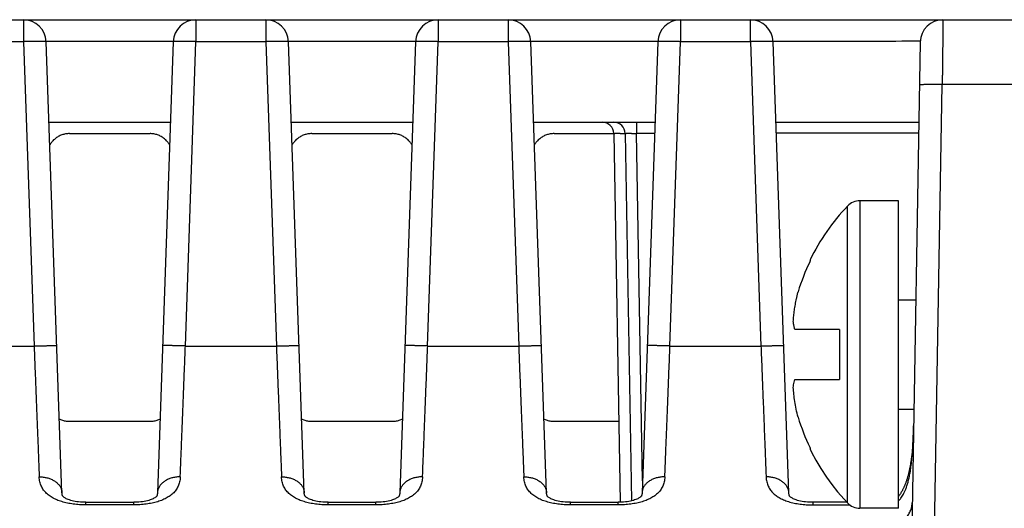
# Model space of a CAD drawing. Header units: inches. Extents: x 0 to 34, y 0 to 22.
# Tile 79 of 93: x 17.508 to 18.374, y 18.974 to 19.403. Entities that reach past the tile are written whole.
import ezdxf

# ---------------------------------------------------------------- set-up
doc = ezdxf.new("R2010")
doc.units = ezdxf.units.IN
doc.header["$LTSCALE"] = 1.87
doc.header["$MEASUREMENT"] = 0
doc.layers.get('0').update_dxf_attribs({"linetype": 'CONTINUOUS'})

msp = doc.modelspace()

# ---------------------------------------------------------------- linework, layer by layer
at = {"color": 7, "linetype": 'CONTINUOUS'}
for p, q in [((16.03797, 19.40269), (18.61252, 19.40269)), ((17.51129, 19.40269), (17.51129, 19.38339)), ((17.66292, 19.40269), (17.66292, 19.38339)), ((17.72429, 19.40269), (17.72429, 19.38339)), ((17.87592, 19.40269), (17.87592, 19.38339)), ((17.93729, 19.40269), (17.93729, 19.38339)), ((18.08892, 19.40269), (18.08892, 19.38339)), ((18.15029, 19.38339), (18.15029, 19.40269)), ((17.51129, 19.38339), (17.44992, 19.38339)), ((17.51129, 19.38339), (17.52061, 19.11619)), ((17.64294, 19.38356), (17.53128, 19.38356)), ((17.54511, 18.98735), (17.53128, 19.38339)), ((17.64293, 19.38339), (17.6291, 18.98735)), ((17.6536, 19.11619), (17.66292, 19.38339)), ((17.72429, 19.38339), (17.66292, 19.38339)), ((17.72429, 19.38339), (17.73361, 19.11619)), ((17.85594, 19.38356), (17.74428, 19.38356)), ((17.75811, 18.98735), (17.74428, 19.38339)), ((17.85593, 19.38339), (17.8421, 18.98735)), ((17.8666, 19.11619), (17.87592, 19.38339)), ((17.93729, 19.38339), (17.87592, 19.38339)), ((17.93729, 19.38339), (17.94661, 19.11619)), ((18.06894, 19.38356), (17.95728, 19.38356)), ((17.97111, 18.98735), (17.95728, 19.38339)), ((18.06893, 19.38339), (18.0551, 18.98735)), ((18.0796, 19.11619), (18.08892, 19.38339)), ((18.15029, 19.38339), (18.08892, 19.38339)), ((18.15029, 19.38339), (18.15961, 19.11619)), ((18.18411, 18.98735), (18.17028, 19.38339)), ((18.29963, 19.38304), (18.286, 18.60234)), ((18.306, 18.60304), (18.31897, 19.34583)), ((18.61252, 19.34583), (18.31897, 19.34583)), ((17.53375, 19.31269), (17.64047, 19.31269)), ((17.74675, 19.31269), (17.85347, 19.31269)), ((17.95975, 19.31269), (18.06647, 19.31269)), ((18.05015, 19.31269), (18.05015, 19.30287)), ((18.17275, 19.31269), (18.2984, 19.31269)), ((18.29823, 19.30304), (18.17309, 19.30304)), ((17.55169, 19.30269), (17.62252, 19.30269)), ((17.76469, 19.30269), (17.83552, 19.30269)), ((17.97769, 19.30269), (18.03017, 19.30269)), ((18.03017, 19.30287), (18.03582, 18.97898)), ((18.04015, 19.30287), (18.04578, 18.98022)), ((18.06612, 19.30287), (18.05015, 19.30287)), ((18.05547, 18.99792), (18.05015, 19.30287)), ((18.28052, 19.24369), (18.24657, 19.24369)), ((18.24657, 19.24369), (18.24657, 18.97369)), ((18.28052, 18.97369), (18.28052, 19.24369)), ((18.23571, 18.97834), (18.23571, 19.23905)), ((18.28052, 19.15669), (18.29568, 19.15669)), ((18.22852, 19.13069), (18.18937, 19.13069)), ((18.22852, 19.13069), (18.22852, 19.08669)), ((17.4406, 19.11619), (17.52061, 19.11619)), ((17.6536, 19.11619), (17.73361, 19.11619)), ((17.8666, 19.11619), (17.94661, 19.11619)), ((18.0796, 19.11619), (18.15961, 19.11619)), ((18.18937, 19.08669), (18.22852, 19.08669)), ((18.28052, 19.06069), (18.294, 19.06069)), ((17.55139, 19.05013), (17.62283, 19.05013)), ((17.76439, 19.05013), (17.83583, 19.05013)), ((17.97739, 19.05013), (18.03458, 19.05013)), ((18.29372, 19.04498), (18.29368, 19.04314)), ((18.29341, 19.03597), (18.29332, 19.03422)), ((18.29349, 19.03773), (18.29341, 19.03597)), ((18.29356, 19.03952), (18.29349, 19.03773)), ((18.29362, 19.04132), (18.29356, 19.03952)), ((18.29368, 19.04314), (18.29362, 19.04132)), ((18.29287, 19.02742), (18.29273, 19.02578)), ((18.293, 19.02909), (18.29287, 19.02742)), ((18.29312, 19.03078), (18.293, 19.02909)), ((18.29322, 19.03249), (18.29312, 19.03078)), ((18.29332, 19.03422), (18.29322, 19.03249)), ((18.29258, 19.02415), (18.29242, 19.02254)), ((18.29273, 19.02578), (18.29258, 19.02415)), ((17.56607, 18.97895), (17.60815, 18.97895)), ((17.56607, 18.97666), (17.56607, 18.97895)), ((17.60815, 18.97666), (17.56607, 18.97666)), ((17.77907, 18.97895), (17.82115, 18.97895)), ((17.77907, 18.97666), (17.77907, 18.97895)), ((17.82115, 18.97666), (17.77907, 18.97666)), ((17.99207, 18.97895), (18.03415, 18.97895)), ((17.99207, 18.97666), (17.99207, 18.97895)), ((18.03415, 18.97666), (17.99207, 18.97666)), ((18.20505, 18.97667), (18.23762, 18.97666)), ((18.23515, 18.97895), (18.20507, 18.97895)), ((18.20507, 18.97895), (18.20507, 18.97666)), ((18.28052, 18.97369), (18.24657, 18.97369))]:
    msp.add_line(p, q, dxfattribs=at)
for points in [[(18.20273, 19.02569), (18.20406, 19.02303), (18.20792, 19.01583), (18.21227, 19.00852), (18.21714, 19.00112), (18.22189, 18.99458), (18.22702, 18.98811), (18.23265, 18.98163), (18.23571, 18.97834)], [(18.29242, 19.02254), (18.29224, 19.02096), (18.29215, 19.02017), (18.29206, 19.01939), (18.29196, 19.01862), (18.29186, 19.01785), (18.29176, 19.01709), (18.29165, 19.01634), (18.29154, 19.01559), (18.29143, 19.01484), (18.29132, 19.0141), (18.2912, 19.01337), (18.29108, 19.01265), (18.29095, 19.01192), (18.29083, 19.01121), (18.2907, 19.0105), (18.29056, 19.0098), (18.29043, 19.0091), (18.29029, 19.00841), (18.29014, 19.00773), (18.29, 19.00705), (18.28985, 19.00638), (18.2897, 19.00572), (18.28954, 19.00506), (18.28938, 19.00441), (18.28922, 19.00376), (18.28906, 19.00312), (18.28889, 19.00249), (18.28872, 19.00187), (18.28854, 19.00125), (18.28836, 19.00064), (18.28818, 19.00003), (18.288, 18.99944), (18.28781, 18.99884), (18.28762, 18.99826), (18.28743, 18.99768), (18.28724, 18.99711), (18.28704, 18.99655), (18.28683, 18.996), (18.28663, 18.99545), (18.28642, 18.99491), (18.28621, 18.99437), (18.286, 18.99385), (18.28578, 18.99333), (18.28556, 18.99281), (18.28534, 18.99231), (18.28511, 18.99181), (18.28488, 18.99132), (18.28465, 18.99084), (18.28442, 18.99037), (18.28418, 18.9899), (18.28394, 18.98945), (18.2837, 18.989), (18.28345, 18.98856), (18.28321, 18.98813), (18.28296, 18.9877), (18.28271, 18.98729), (18.28245, 18.98688), (18.2822, 18.98648), (18.28194, 18.9861), (18.28168, 18.98572), (18.28142, 18.98535), (18.28116, 18.98499), (18.2809, 18.98464), (18.28063, 18.9843), (18.28052, 18.98416)], [(17.56607, 18.97895), (17.56476, 18.97896), (17.56305, 18.97903), (17.56137, 18.97914), (17.55974, 18.9793), (17.55817, 18.9795), (17.55668, 18.97974), (17.55528, 18.98002), (17.55397, 18.98032), (17.55276, 18.98065), (17.55166, 18.98099), (17.55066, 18.98135), (17.54975, 18.98171), (17.54894, 18.98208), (17.54822, 18.98245), (17.5476, 18.98282), (17.54709, 18.98316), (17.54666, 18.98349), (17.54633, 18.98377), (17.54609, 18.98403), (17.54591, 18.98425), (17.54577, 18.98445), (17.54565, 18.98466), (17.54553, 18.98492), (17.5454, 18.98529), (17.54528, 18.98581), (17.54517, 18.98653), (17.54511, 18.98735)], [(17.6291, 18.98735), (17.62905, 18.98653), (17.62894, 18.98581), (17.62881, 18.98529), (17.62869, 18.98492), (17.62857, 18.98466), (17.62845, 18.98445), (17.62831, 18.98425), (17.62813, 18.98403), (17.62788, 18.98377), (17.62755, 18.98348), (17.62713, 18.98316), (17.62661, 18.98281), (17.62599, 18.98245), (17.62527, 18.98208), (17.62446, 18.98171), (17.62355, 18.98135), (17.62255, 18.98099), (17.62144, 18.98065), (17.62023, 18.98032), (17.61892, 18.98002), (17.61751, 18.97974), (17.61602, 18.9795), (17.61444, 18.9793), (17.61281, 18.97914), (17.61113, 18.97902), (17.60943, 18.97896), (17.60815, 18.97895)], [(17.77907, 18.97895), (17.77776, 18.97896), (17.77605, 18.97903), (17.77437, 18.97914), (17.77274, 18.9793), (17.77117, 18.9795), (17.76968, 18.97974), (17.76828, 18.98002), (17.76697, 18.98032), (17.76576, 18.98065), (17.76466, 18.98099), (17.76366, 18.98135), (17.76275, 18.98171), (17.76194, 18.98208), (17.76122, 18.98245), (17.7606, 18.98282), (17.76009, 18.98316), (17.75966, 18.98349), (17.75933, 18.98377), (17.75909, 18.98403), (17.75891, 18.98425), (17.75877, 18.98445), (17.75865, 18.98466), (17.75853, 18.98492), (17.7584, 18.98529), (17.75828, 18.98581), (17.75817, 18.98653), (17.75811, 18.98735)], [(17.8421, 18.98735), (17.84205, 18.98653), (17.84194, 18.98581), (17.84181, 18.98529), (17.84169, 18.98492), (17.84157, 18.98466), (17.84145, 18.98445), (17.84131, 18.98425), (17.84113, 18.98403), (17.84088, 18.98377), (17.84055, 18.98348), (17.84013, 18.98316), (17.83961, 18.98281), (17.83899, 18.98245), (17.83827, 18.98208), (17.83746, 18.98171), (17.83655, 18.98135), (17.83555, 18.98099), (17.83444, 18.98065), (17.83323, 18.98032), (17.83192, 18.98002), (17.83051, 18.97974), (17.82902, 18.9795), (17.82744, 18.9793), (17.82581, 18.97914), (17.82413, 18.97902), (17.82243, 18.97896), (17.82115, 18.97895)], [(17.99207, 18.97895), (17.99076, 18.97896), (17.98905, 18.97903), (17.98737, 18.97914), (17.98574, 18.9793), (17.98417, 18.9795), (17.98268, 18.97974), (17.98128, 18.98002), (17.97997, 18.98032), (17.97876, 18.98065), (17.97766, 18.98099), (17.97666, 18.98135), (17.97575, 18.98171), (17.97494, 18.98208), (17.97422, 18.98245), (17.9736, 18.98282), (17.97309, 18.98316), (17.97266, 18.98349), (17.97233, 18.98377), (17.97209, 18.98403), (17.97191, 18.98425), (17.97177, 18.98445), (17.97165, 18.98466), (17.97153, 18.98492), (17.9714, 18.98529), (17.97128, 18.98581), (17.97117, 18.98653), (17.97111, 18.98735)], [(18.0551, 18.98735), (18.05505, 18.98653), (18.05494, 18.98581), (18.05481, 18.98529), (18.05469, 18.98492), (18.05457, 18.98466), (18.05445, 18.98445), (18.05431, 18.98425), (18.05413, 18.98403), (18.05388, 18.98377), (18.05355, 18.98348), (18.05313, 18.98316), (18.05261, 18.98281), (18.05199, 18.98245), (18.05127, 18.98208), (18.05046, 18.98171), (18.04955, 18.98135), (18.04855, 18.98099), (18.04744, 18.98065), (18.04623, 18.98032), (18.04492, 18.98002), (18.04351, 18.97974), (18.04202, 18.9795), (18.04044, 18.9793), (18.03881, 18.97914), (18.03713, 18.97902), (18.03543, 18.97896), (18.03415, 18.97895)], [(18.20507, 18.97895), (18.20378, 18.97896), (18.20208, 18.97903), (18.2004, 18.97914), (18.19877, 18.9793), (18.19721, 18.9795), (18.19571, 18.97974), (18.19431, 18.98001), (18.193, 18.98032), (18.19179, 18.98064), (18.19068, 18.98099), (18.18968, 18.98134), (18.18877, 18.98171), (18.18796, 18.98207), (18.18724, 18.98244), (18.18662, 18.98281), (18.18609, 18.98316), (18.18567, 18.98348), (18.18534, 18.98377), (18.18509, 18.98402), (18.18491, 18.98424), (18.18477, 18.98444), (18.18465, 18.98465), (18.18453, 18.98492), (18.18441, 18.98528), (18.18428, 18.9858), (18.18417, 18.98652), (18.18411, 18.98735)]]:
    msp.add_lwpolyline(points, dxfattribs=at)
for centre, radius, start, end in [((17.51129, 19.38269), 0.02, 2, 90), ((17.66292, 19.38269), 0.02, 90, 178), ((17.72429, 19.38269), 0.02, 2, 90), ((17.87592, 19.38269), 0.02, 90, 178), ((17.93729, 19.38269), 0.02, 2, 90), ((18.08892, 19.38269), 0.02, 90, 178), ((18.15029, 19.38269), 0.02, 2, 90), ((18.31963, 19.38269), 0.02, 90, 179), ((18.02017, 19.30269), 0.01, 1.00005, 90), ((18.03015, 19.30269), 0.01, 1.00002, 90), ((18.24657, 19.22869), 0.015, 90, 136.35603), ((18.37239, 19.10869), 0.18887, 136.35603, 153.91874), ((18.37239, 19.10869), 0.18835, 154.25566, 163.02163), ((18.37239, 19.10869), 0.18835, 196.97837, 205.74434), ((18.24657, 18.98869), 0.015, 223.64397, 270)]:
    msp.add_arc(centre, radius, start, end, dxfattribs=at)
for points, knots in [([(18.31963, 19.40269), (18.31963, 19.40265), (18.31962, 19.40249), (18.31962, 19.40213), (18.31961, 19.40154), (18.3196, 19.4007), (18.31959, 19.39964), (18.31958, 19.39835), (18.31956, 19.39683), (18.31954, 19.3951), (18.31952, 19.39316), (18.31949, 19.39101), (18.31946, 19.38868), (18.31943, 19.38616), (18.3194, 19.38346), (18.31937, 19.3806), (18.31934, 19.37759), (18.3193, 19.37444), (18.31926, 19.37117), (18.31922, 19.36778), (18.31918, 19.36429), (18.31914, 19.36071), (18.3191, 19.35706), (18.31905, 19.35335), (18.31901, 19.34961), (18.31898, 19.34709), (18.31897, 19.34583)], [0, 0, 0, 0, 0.002111, 0.008437, 0.018952, 0.033614, 0.052365, 0.075129, 0.101815, 0.132316, 0.166511, 0.204262, 0.245418, 0.289814, 0.337272, 0.387602, 0.440604, 0.496064, 0.553761, 0.613465, 0.674935, 0.737927, 0.802188, 0.867462, 0.933487, 1, 1, 1, 1]), ([(17.53128, 19.38339), (17.53128, 19.38342), (17.53116, 19.38347), (17.53097, 19.3835), (17.53062, 19.38355), (17.53015, 19.38358), (17.52955, 19.38362), (17.52883, 19.38364), (17.52798, 19.38366), (17.52702, 19.38367), (17.52596, 19.38368), (17.52479, 19.38368), (17.52354, 19.38367), (17.52219, 19.38366), (17.52078, 19.38364), (17.5193, 19.38361), (17.51776, 19.38358), (17.51619, 19.38354), (17.51457, 19.3835), (17.51294, 19.38345), (17.51184, 19.38341), (17.51129, 19.38339)], [0, 0, 0, 0, 0.004457, 0.015045, 0.032194, 0.055875, 0.085959, 0.122256, 0.164525, 0.212485, 0.265811, 0.324142, 0.387082, 0.454204, 0.525051, 0.599141, 0.675969, 0.755013, 0.835734, 0.917582, 1, 1, 1, 1]), ([(17.66292, 19.38339), (17.66237, 19.38341), (17.66128, 19.38345), (17.65964, 19.3835), (17.65803, 19.38354), (17.65645, 19.38358), (17.65492, 19.38361), (17.65344, 19.38364), (17.65202, 19.38366), (17.65068, 19.38367), (17.64942, 19.38368), (17.64826, 19.38368), (17.64719, 19.38367), (17.64624, 19.38366), (17.64539, 19.38364), (17.64467, 19.38362), (17.64406, 19.38358), (17.6436, 19.38355), (17.64324, 19.3835), (17.64306, 19.38347), (17.64294, 19.38342), (17.64293, 19.38339)], [0, 0, 0, 0, 0.082418, 0.164266, 0.244987, 0.324031, 0.400859, 0.474949, 0.545796, 0.612918, 0.675858, 0.734189, 0.787515, 0.835475, 0.877744, 0.914041, 0.944125, 0.967806, 0.984955, 0.995543, 1, 1, 1, 1]), ([(17.74428, 19.38339), (17.74428, 19.38342), (17.74416, 19.38347), (17.74397, 19.3835), (17.74362, 19.38355), (17.74315, 19.38358), (17.74255, 19.38362), (17.74183, 19.38364), (17.74098, 19.38366), (17.74002, 19.38367), (17.73896, 19.38368), (17.73779, 19.38368), (17.73654, 19.38367), (17.73519, 19.38366), (17.73378, 19.38364), (17.7323, 19.38361), (17.73076, 19.38358), (17.72919, 19.38354), (17.72757, 19.3835), (17.72594, 19.38345), (17.72484, 19.38341), (17.72429, 19.38339)], [0, 0, 0, 0, 0.004457, 0.015045, 0.032194, 0.055875, 0.085959, 0.122256, 0.164525, 0.212485, 0.265811, 0.324142, 0.387082, 0.454204, 0.525051, 0.599141, 0.675969, 0.755013, 0.835734, 0.917582, 1, 1, 1, 1]), ([(17.87592, 19.38339), (17.87537, 19.38341), (17.87428, 19.38345), (17.87264, 19.3835), (17.87103, 19.38354), (17.86945, 19.38358), (17.86792, 19.38361), (17.86644, 19.38364), (17.86502, 19.38366), (17.86368, 19.38367), (17.86242, 19.38368), (17.86126, 19.38368), (17.86019, 19.38367), (17.85924, 19.38366), (17.85839, 19.38364), (17.85767, 19.38362), (17.85706, 19.38358), (17.8566, 19.38355), (17.85624, 19.3835), (17.85606, 19.38347), (17.85594, 19.38342), (17.85593, 19.38339)], [0, 0, 0, 0, 0.082418, 0.164266, 0.244987, 0.324031, 0.400859, 0.474949, 0.545796, 0.612918, 0.675858, 0.734189, 0.787515, 0.835475, 0.877744, 0.914041, 0.944125, 0.967806, 0.984955, 0.995543, 1, 1, 1, 1]), ([(17.95728, 19.38339), (17.95728, 19.38342), (17.95716, 19.38347), (17.95697, 19.3835), (17.95662, 19.38355), (17.95615, 19.38358), (17.95555, 19.38362), (17.95483, 19.38364), (17.95398, 19.38366), (17.95302, 19.38367), (17.95196, 19.38368), (17.95079, 19.38368), (17.94954, 19.38367), (17.94819, 19.38366), (17.94678, 19.38364), (17.9453, 19.38361), (17.94376, 19.38358), (17.94219, 19.38354), (17.94057, 19.3835), (17.93894, 19.38345), (17.93784, 19.38341), (17.93729, 19.38339)], [0, 0, 0, 0, 0.004457, 0.015045, 0.032194, 0.055875, 0.085959, 0.122256, 0.164525, 0.212485, 0.265811, 0.324142, 0.387082, 0.454204, 0.525051, 0.599141, 0.675969, 0.755013, 0.835734, 0.917582, 1, 1, 1, 1]), ([(18.08892, 19.38339), (18.08837, 19.38341), (18.08728, 19.38345), (18.08564, 19.3835), (18.08403, 19.38354), (18.08245, 19.38358), (18.08092, 19.38361), (18.07944, 19.38364), (18.07802, 19.38366), (18.07668, 19.38367), (18.07542, 19.38368), (18.07426, 19.38368), (18.07319, 19.38367), (18.07224, 19.38366), (18.07139, 19.38364), (18.07067, 19.38362), (18.07006, 19.38358), (18.0696, 19.38355), (18.06924, 19.3835), (18.06906, 19.38347), (18.06894, 19.38342), (18.06893, 19.38339)], [0, 0, 0, 0, 0.082418, 0.164266, 0.244987, 0.324031, 0.400859, 0.474949, 0.545796, 0.612918, 0.675858, 0.734189, 0.787515, 0.835475, 0.877744, 0.914041, 0.944125, 0.967806, 0.984955, 0.995543, 1, 1, 1, 1]), ([(18.17028, 19.38339), (18.17028, 19.38342), (18.17016, 19.38347), (18.16997, 19.3835), (18.16962, 19.38355), (18.16915, 19.38358), (18.16855, 19.38362), (18.16783, 19.38364), (18.16698, 19.38366), (18.16602, 19.38367), (18.16496, 19.38368), (18.16379, 19.38368), (18.16254, 19.38367), (18.16119, 19.38366), (18.15978, 19.38364), (18.1583, 19.38361), (18.15676, 19.38358), (18.15519, 19.38354), (18.15357, 19.3835), (18.15194, 19.38345), (18.15084, 19.38341), (18.15029, 19.38339)], [0, 0, 0, 0, 0.004457, 0.015045, 0.032194, 0.055875, 0.085959, 0.122256, 0.164525, 0.212485, 0.265811, 0.324142, 0.387082, 0.454204, 0.525051, 0.599141, 0.675969, 0.755013, 0.835734, 0.917582, 1, 1, 1, 1]), ([(18.29965, 19.38374), (18.28528, 19.38372), (18.25653, 19.38368), (18.2134, 19.38362), (18.18465, 19.38358), (18.17028, 19.38356)], [0, 0, 0, 0, 0.333329, 0.666662, 1, 1, 1, 1]), ([(18.31897, 19.34583), (18.31842, 19.34584), (18.31732, 19.34586), (18.31568, 19.34588), (18.31407, 19.34589), (18.31249, 19.34589), (18.31096, 19.34589), (18.30947, 19.34587), (18.30806, 19.34585), (18.30672, 19.34583), (18.30546, 19.34579), (18.30429, 19.34575), (18.30323, 19.34571), (18.30227, 19.34565), (18.30142, 19.3456), (18.3007, 19.34553), (18.3001, 19.34546), (18.29963, 19.34539), (18.29928, 19.34532), (18.29907, 19.34525), (18.29897, 19.34517), (18.29897, 19.34513)], [0, 0, 0, 0, 0.082194, 0.163823, 0.244331, 0.32317, 0.399805, 0.473714, 0.544394, 0.611366, 0.674176, 0.732402, 0.785648, 0.833556, 0.875806, 0.912123, 0.942279, 0.966099, 0.98349, 0.994519, 1, 1, 1, 1]), ([(18.03017, 19.30287), (18.03017, 19.30288), (18.03027, 19.30288), (18.03038, 19.30291), (18.03064, 19.30291), (18.03096, 19.30292), (18.03138, 19.30293), (18.03188, 19.30294), (18.03247, 19.30294), (18.03313, 19.30294), (18.03385, 19.30294), (18.03464, 19.30293), (18.03548, 19.30293), (18.03636, 19.30292), (18.03728, 19.30291), (18.03823, 19.3029), (18.03919, 19.30288), (18.03984, 19.30287), (18.04017, 19.30287)], [0, 0, 0, 0, 0.00504, 0.019431, 0.043261, 0.076346, 0.118364, 0.168887, 0.22743, 0.293472, 0.366411, 0.445463, 0.529727, 0.618304, 0.710399, 0.805235, 0.902036, 1, 1, 1, 1]), ([(18.04015, 19.30287), (18.04015, 19.30288), (18.04025, 19.30288), (18.04036, 19.30291), (18.04062, 19.30291), (18.04094, 19.30292), (18.04136, 19.30293), (18.04186, 19.30293), (18.04244, 19.30294), (18.0431, 19.30294), (18.04382, 19.30294), (18.04461, 19.30293), (18.04545, 19.30293), (18.04634, 19.30292), (18.04726, 19.30291), (18.04821, 19.3029), (18.04918, 19.30288), (18.04982, 19.30287), (18.05015, 19.30287)], [0, 0, 0, 0, 0.005066, 0.019449, 0.043155, 0.076008, 0.117768, 0.16813, 0.226634, 0.292651, 0.365467, 0.444395, 0.528727, 0.617668, 0.710288, 0.80559, 0.902528, 1, 1, 1, 1]), ([(17.55169, 19.30269), (17.55112, 19.30269), (17.54999, 19.30264), (17.54829, 19.30243), (17.54662, 19.30206), (17.54499, 19.30156), (17.5434, 19.30092), (17.54188, 19.30015), (17.54042, 19.29925), (17.53905, 19.29823), (17.53778, 19.2971), (17.53663, 19.2959), (17.53564, 19.29467), (17.53493, 19.29364), (17.53455, 19.29303), (17.53444, 19.29282)], [0, 0, 0, 0, 0.082065, 0.164208, 0.246265, 0.328403, 0.41038, 0.492435, 0.574534, 0.656767, 0.738704, 0.819504, 0.896617, 0.966349, 1, 1, 1, 1]), ([(17.63978, 19.29282), (17.63966, 19.29303), (17.63929, 19.29364), (17.63858, 19.29467), (17.63759, 19.2959), (17.63644, 19.2971), (17.63516, 19.29823), (17.63379, 19.29925), (17.63234, 19.30015), (17.63081, 19.30092), (17.62923, 19.30156), (17.6276, 19.30206), (17.62593, 19.30243), (17.62423, 19.30264), (17.62309, 19.30269), (17.62252, 19.30269)], [0, 0, 0, 0, 0.03365, 0.103382, 0.180495, 0.261296, 0.343233, 0.425466, 0.507565, 0.58962, 0.671597, 0.753735, 0.835792, 0.917935, 1, 1, 1, 1]), ([(17.76469, 19.30269), (17.76412, 19.30269), (17.76299, 19.30264), (17.76129, 19.30243), (17.75962, 19.30206), (17.75799, 19.30156), (17.7564, 19.30092), (17.75488, 19.30015), (17.75342, 19.29925), (17.75205, 19.29823), (17.75078, 19.2971), (17.74963, 19.2959), (17.74864, 19.29467), (17.74793, 19.29364), (17.74755, 19.29303), (17.74744, 19.29282)], [0, 0, 0, 0, 0.082065, 0.164208, 0.246265, 0.328403, 0.41038, 0.492435, 0.574534, 0.656767, 0.738704, 0.819504, 0.896617, 0.966349, 1, 1, 1, 1]), ([(17.85278, 19.29282), (17.85266, 19.29303), (17.85229, 19.29364), (17.85158, 19.29467), (17.85059, 19.2959), (17.84944, 19.2971), (17.84816, 19.29823), (17.84679, 19.29925), (17.84534, 19.30015), (17.84381, 19.30092), (17.84223, 19.30156), (17.8406, 19.30206), (17.83893, 19.30243), (17.83723, 19.30264), (17.83609, 19.30269), (17.83552, 19.30269)], [0, 0, 0, 0, 0.03365, 0.103382, 0.180495, 0.261296, 0.343233, 0.425466, 0.507565, 0.58962, 0.671597, 0.753735, 0.835792, 0.917935, 1, 1, 1, 1]), ([(17.97769, 19.30269), (17.97712, 19.30269), (17.97599, 19.30264), (17.97429, 19.30243), (17.97262, 19.30206), (17.97099, 19.30156), (17.9694, 19.30092), (17.96788, 19.30015), (17.96642, 19.29925), (17.96505, 19.29823), (17.96378, 19.2971), (17.96263, 19.2959), (17.96164, 19.29467), (17.96093, 19.29364), (17.96055, 19.29303), (17.96044, 19.29282)], [0, 0, 0, 0, 0.082065, 0.164208, 0.246265, 0.328403, 0.41038, 0.492435, 0.574534, 0.656767, 0.738704, 0.819504, 0.896617, 0.966349, 1, 1, 1, 1]), ([(18.20273, 19.1905), (18.20278, 19.1906), (18.20288, 19.1908), (18.20302, 19.1911), (18.20312, 19.1913), (18.20317, 19.1914)], [0, 0, 0, 0, 0.333472, 0.666805, 1, 1, 1, 1]), ([(18.20317, 19.1914), (18.20307, 19.19146), (18.20298, 19.19153), (18.20275, 19.19168), (18.20275, 19.19168)], [0, 0, 0, 0, 0.66653, 1, 1, 1, 1]), ([(18.18803, 19.1377), (18.18808, 19.13853), (18.18821, 19.14019), (18.18844, 19.14267), (18.18872, 19.14514), (18.18904, 19.14762), (18.18941, 19.15012), (18.18983, 19.15266), (18.19032, 19.15527), (18.19087, 19.15797), (18.19151, 19.16079), (18.19199, 19.16271), (18.19225, 19.16369)], [0, 0, 0, 0, 0.094962, 0.189162, 0.283197, 0.377694, 0.473286, 0.570633, 0.670799, 0.774952, 0.884287, 1, 1, 1, 1]), ([(18.18937, 19.13069), (18.18924, 19.13117), (18.18901, 19.13211), (18.18869, 19.13351), (18.18843, 19.13491), (18.1882, 19.1363), (18.18808, 19.13723), (18.18803, 19.1377)], [0, 0, 0, 0, 0.20578, 0.407247, 0.605843, 0.802966, 1, 1, 1, 1]), ([(17.52061, 19.11619), (17.52072, 19.1135), (17.52093, 19.10813), (17.52124, 19.1001), (17.52155, 19.09211), (17.52186, 19.08419), (17.52217, 19.07635), (17.52247, 19.06862), (17.52277, 19.06101), (17.52307, 19.05355), (17.52335, 19.04626), (17.52363, 19.03916), (17.5239, 19.03226), (17.52417, 19.02557), (17.52442, 19.01912), (17.52467, 19.01293), (17.5249, 19.007), (17.52505, 19.00313), (17.52513, 19.00125)], [0, 0, 0, 0, 0.070122, 0.140064, 0.209634, 0.278647, 0.346916, 0.414253, 0.480477, 0.54541, 0.608883, 0.670743, 0.730844, 0.789043, 0.845198, 0.899171, 0.950818, 1, 1, 1, 1]), ([(17.52063, 19.11619), (17.52117, 19.1162), (17.52227, 19.1162), (17.5239, 19.11627), (17.52551, 19.11631), (17.52709, 19.11636), (17.52863, 19.1164), (17.53011, 19.11644), (17.53153, 19.11648), (17.53287, 19.11651), (17.53413, 19.11654), (17.53529, 19.11656), (17.53636, 19.11657), (17.53732, 19.11659), (17.53816, 19.11659), (17.53888, 19.1166), (17.53948, 19.11659), (17.53995, 19.11662), (17.54028, 19.11654), (17.54052, 19.1167), (17.5406, 19.11657), (17.5406, 19.11653)], [0, 0, 0, 0, 0.081875, 0.16363, 0.24426, 0.32341, 0.400262, 0.474412, 0.54528, 0.61238, 0.675353, 0.733627, 0.786946, 0.8348, 0.876926, 0.913067, 0.942941, 0.966363, 0.983171, 0.993434, 1, 1, 1, 1]), ([(17.65359, 19.11619), (17.65304, 19.1162), (17.65195, 19.1162), (17.65032, 19.11626), (17.64871, 19.11631), (17.64713, 19.11636), (17.64559, 19.1164), (17.64411, 19.11644), (17.64269, 19.11648), (17.64135, 19.11651), (17.64009, 19.11653), (17.63892, 19.11656), (17.63786, 19.11657), (17.6369, 19.11658), (17.63606, 19.11659), (17.63533, 19.1166), (17.63474, 19.11659), (17.63427, 19.11662), (17.63394, 19.11654), (17.6337, 19.1167), (17.63362, 19.11658), (17.63362, 19.11653)], [0, 0, 0, 0, 0.081783, 0.16352, 0.244141, 0.323293, 0.40015, 0.474304, 0.545173, 0.612274, 0.675249, 0.733524, 0.786844, 0.834698, 0.876822, 0.91296, 0.942832, 0.966249, 0.98305, 0.993327, 1, 1, 1, 1]), ([(17.64909, 19.00125), (17.64917, 19.00313), (17.64932, 19.007), (17.64955, 19.01293), (17.6498, 19.01913), (17.65005, 19.02558), (17.65031, 19.03226), (17.65059, 19.03916), (17.65087, 19.04627), (17.65115, 19.05356), (17.65145, 19.06101), (17.65174, 19.06862), (17.65205, 19.07635), (17.65236, 19.08419), (17.65267, 19.09211), (17.65298, 19.1001), (17.65329, 19.10813), (17.6535, 19.1135), (17.65361, 19.11619)], [0, 0, 0, 0, 0.049191, 0.100845, 0.154825, 0.210987, 0.26919, 0.329295, 0.391157, 0.454628, 0.519555, 0.585771, 0.653099, 0.721358, 0.790363, 0.859929, 0.929871, 1, 1, 1, 1]), ([(17.73361, 19.11619), (17.73372, 19.1135), (17.73393, 19.10813), (17.73424, 19.1001), (17.73455, 19.09211), (17.73486, 19.08419), (17.73517, 19.07635), (17.73547, 19.06862), (17.73577, 19.06101), (17.73607, 19.05355), (17.73635, 19.04626), (17.73663, 19.03916), (17.7369, 19.03226), (17.73717, 19.02557), (17.73742, 19.01912), (17.73767, 19.01293), (17.7379, 19.007), (17.73805, 19.00313), (17.73813, 19.00125)], [0, 0, 0, 0, 0.070122, 0.140064, 0.209634, 0.278647, 0.346916, 0.414253, 0.480477, 0.54541, 0.608883, 0.670743, 0.730844, 0.789043, 0.845198, 0.899171, 0.950818, 1, 1, 1, 1]), ([(17.73363, 19.11619), (17.73417, 19.1162), (17.73527, 19.1162), (17.7369, 19.11627), (17.73851, 19.11631), (17.74009, 19.11636), (17.74163, 19.1164), (17.74311, 19.11644), (17.74453, 19.11648), (17.74587, 19.11651), (17.74713, 19.11654), (17.74829, 19.11656), (17.74936, 19.11657), (17.75032, 19.11659), (17.75116, 19.11659), (17.75188, 19.1166), (17.75248, 19.11659), (17.75295, 19.11662), (17.75328, 19.11654), (17.75352, 19.1167), (17.7536, 19.11657), (17.7536, 19.11653)], [0, 0, 0, 0, 0.081875, 0.16363, 0.24426, 0.32341, 0.400262, 0.474412, 0.54528, 0.61238, 0.675353, 0.733627, 0.786946, 0.8348, 0.876926, 0.913067, 0.942941, 0.966363, 0.983171, 0.993434, 1, 1, 1, 1]), ([(17.86659, 19.11619), (17.86604, 19.1162), (17.86495, 19.1162), (17.86332, 19.11626), (17.86171, 19.11631), (17.86013, 19.11636), (17.85859, 19.1164), (17.85711, 19.11644), (17.85569, 19.11648), (17.85435, 19.11651), (17.85309, 19.11653), (17.85192, 19.11656), (17.85086, 19.11657), (17.8499, 19.11658), (17.84906, 19.11659), (17.84833, 19.1166), (17.84774, 19.11659), (17.84727, 19.11662), (17.84694, 19.11654), (17.8467, 19.1167), (17.84662, 19.11658), (17.84662, 19.11653)], [0, 0, 0, 0, 0.081783, 0.16352, 0.244141, 0.323293, 0.40015, 0.474304, 0.545173, 0.612274, 0.675249, 0.733524, 0.786844, 0.834698, 0.876822, 0.91296, 0.942832, 0.966249, 0.98305, 0.993327, 1, 1, 1, 1]), ([(17.86209, 19.00125), (17.86217, 19.00313), (17.86232, 19.007), (17.86255, 19.01293), (17.8628, 19.01913), (17.86305, 19.02558), (17.86331, 19.03226), (17.86359, 19.03916), (17.86387, 19.04627), (17.86415, 19.05356), (17.86445, 19.06101), (17.86474, 19.06862), (17.86505, 19.07635), (17.86536, 19.08419), (17.86567, 19.09211), (17.86598, 19.1001), (17.86629, 19.10813), (17.8665, 19.1135), (17.86661, 19.11619)], [0, 0, 0, 0, 0.049191, 0.100845, 0.154825, 0.210987, 0.26919, 0.329295, 0.391157, 0.454628, 0.519555, 0.585771, 0.653099, 0.721358, 0.790363, 0.859929, 0.929871, 1, 1, 1, 1]), ([(17.94661, 19.11619), (17.94672, 19.1135), (17.94693, 19.10813), (17.94724, 19.1001), (17.94755, 19.09211), (17.94786, 19.08419), (17.94817, 19.07635), (17.94847, 19.06862), (17.94877, 19.06101), (17.94907, 19.05355), (17.94935, 19.04626), (17.94963, 19.03916), (17.9499, 19.03226), (17.95017, 19.02557), (17.95042, 19.01912), (17.95067, 19.01293), (17.9509, 19.007), (17.95105, 19.00313), (17.95113, 19.00125)], [0, 0, 0, 0, 0.070122, 0.140064, 0.209634, 0.278647, 0.346916, 0.414253, 0.480477, 0.54541, 0.608883, 0.670743, 0.730844, 0.789043, 0.845198, 0.899171, 0.950818, 1, 1, 1, 1]), ([(17.94663, 19.11619), (17.94717, 19.1162), (17.94827, 19.1162), (17.9499, 19.11627), (17.95151, 19.11631), (17.95309, 19.11636), (17.95463, 19.1164), (17.95611, 19.11644), (17.95753, 19.11648), (17.95887, 19.11651), (17.96013, 19.11654), (17.96129, 19.11656), (17.96236, 19.11657), (17.96332, 19.11659), (17.96416, 19.11659), (17.96488, 19.1166), (17.96548, 19.11659), (17.96595, 19.11662), (17.96628, 19.11654), (17.96652, 19.1167), (17.9666, 19.11657), (17.9666, 19.11653)], [0, 0, 0, 0, 0.081875, 0.16363, 0.24426, 0.32341, 0.400262, 0.474412, 0.54528, 0.61238, 0.675353, 0.733627, 0.786946, 0.8348, 0.876926, 0.913067, 0.942941, 0.966363, 0.983171, 0.993434, 1, 1, 1, 1]), ([(18.07959, 19.11619), (18.07904, 19.1162), (18.07795, 19.1162), (18.07632, 19.11626), (18.07471, 19.11631), (18.07313, 19.11636), (18.07159, 19.1164), (18.07011, 19.11644), (18.06869, 19.11648), (18.06735, 19.11651), (18.06609, 19.11653), (18.06492, 19.11656), (18.06386, 19.11657), (18.0629, 19.11658), (18.06206, 19.11659), (18.06133, 19.1166), (18.06074, 19.11659), (18.06027, 19.11662), (18.05994, 19.11654), (18.0597, 19.1167), (18.05962, 19.11658), (18.05962, 19.11653)], [0, 0, 0, 0, 0.081783, 0.16352, 0.244141, 0.323293, 0.40015, 0.474304, 0.545173, 0.612274, 0.675249, 0.733524, 0.786844, 0.834698, 0.876822, 0.91296, 0.942832, 0.966249, 0.98305, 0.993327, 1, 1, 1, 1]), ([(18.07509, 19.00125), (18.07517, 19.00313), (18.07532, 19.007), (18.07555, 19.01293), (18.0758, 19.01913), (18.07605, 19.02558), (18.07631, 19.03226), (18.07659, 19.03916), (18.07687, 19.04627), (18.07715, 19.05356), (18.07745, 19.06102), (18.07774, 19.06862), (18.07805, 19.07635), (18.07836, 19.08419), (18.07867, 19.09211), (18.07898, 19.1001), (18.07929, 19.10814), (18.0795, 19.1135), (18.07961, 19.11619)], [0, 0, 0, 0, 0.049191, 0.100846, 0.154825, 0.210987, 0.269191, 0.329295, 0.391157, 0.454628, 0.519556, 0.585772, 0.6531, 0.721358, 0.790362, 0.859926, 0.929864, 1, 1, 1, 1]), ([(18.15961, 19.11619), (18.15972, 19.11351), (18.15992, 19.10817), (18.16024, 19.10016), (18.16055, 19.09219), (18.16086, 19.08428), (18.16116, 19.07645), (18.16147, 19.06872), (18.16177, 19.06111), (18.16206, 19.05365), (18.16235, 19.04634), (18.16263, 19.03922), (18.1629, 19.0323), (18.16316, 19.0256), (18.16342, 19.01914), (18.16366, 19.01293), (18.1639, 19.007), (18.16405, 19.00313), (18.16412, 19.00125)], [0, 0, 0, 0, 0.069853, 0.139578, 0.208977, 0.277863, 0.346051, 0.41336, 0.479607, 0.544612, 0.608201, 0.670201, 0.730449, 0.788785, 0.845056, 0.899112, 0.950808, 1, 1, 1, 1]), ([(18.15963, 19.11619), (18.16017, 19.1162), (18.16126, 19.11625), (18.16289, 19.1163), (18.16451, 19.11635), (18.16609, 19.1164), (18.16762, 19.11644), (18.1691, 19.11648), (18.17052, 19.11652), (18.17186, 19.11655), (18.17312, 19.11657), (18.17429, 19.11659), (18.17535, 19.11661), (18.17631, 19.11662), (18.17715, 19.11662), (18.17787, 19.11662), (18.17848, 19.11661), (18.17894, 19.1166), (18.1793, 19.11659), (18.17946, 19.11656), (18.1796, 19.11656), (18.1796, 19.11653)], [0, 0, 0, 0, 0.08205, 0.164008, 0.244819, 0.324142, 0.401163, 0.475481, 0.546516, 0.61378, 0.676912, 0.735338, 0.788806, 0.836813, 0.879097, 0.91539, 0.945408, 0.968982, 0.985969, 0.996282, 1, 1, 1, 1]), ([(18.18803, 19.07969), (18.18812, 19.08047), (18.18834, 19.08203), (18.18879, 19.08437), (18.18916, 19.08592), (18.18937, 19.08669)], [0, 0, 0, 0, 0.331086, 0.664219, 1, 1, 1, 1]), ([(18.19225, 19.05369), (18.19163, 19.05606), (18.19056, 19.06064), (18.18935, 19.06735), (18.18852, 19.07365), (18.18816, 19.07771), (18.18803, 19.07969)], [0, 0, 0, 0, 0.278091, 0.535552, 0.775255, 1, 1, 1, 1]), ([(17.54285, 19.05205), (17.54295, 19.052), (17.54357, 19.05172), (17.54472, 19.05125), (17.54635, 19.05076), (17.54801, 19.0504), (17.54969, 19.05018), (17.55082, 19.05013), (17.55139, 19.05013)], [0, 0, 0, 0, 0.039352, 0.231071, 0.423325, 0.615475, 0.807853, 1, 1, 1, 1]), ([(17.62283, 19.05013), (17.62339, 19.05013), (17.62452, 19.05018), (17.6262, 19.0504), (17.62785, 19.05075), (17.62946, 19.05124), (17.63063, 19.05171), (17.63125, 19.052), (17.63137, 19.05205)], [0, 0, 0, 0, 0.191317, 0.382834, 0.574117, 0.765509, 0.956409, 1, 1, 1, 1]), ([(17.75585, 19.05205), (17.75595, 19.052), (17.75657, 19.05172), (17.75772, 19.05125), (17.75935, 19.05076), (17.76101, 19.0504), (17.76269, 19.05018), (17.76382, 19.05013), (17.76439, 19.05013)], [0, 0, 0, 0, 0.039352, 0.231071, 0.423325, 0.615475, 0.807853, 1, 1, 1, 1]), ([(17.83583, 19.05013), (17.83639, 19.05013), (17.83752, 19.05018), (17.8392, 19.0504), (17.84085, 19.05075), (17.84246, 19.05124), (17.84363, 19.05171), (17.84425, 19.052), (17.84437, 19.05205)], [0, 0, 0, 0, 0.191317, 0.382834, 0.574117, 0.765509, 0.956409, 1, 1, 1, 1]), ([(17.96885, 19.05205), (17.96895, 19.052), (17.96957, 19.05172), (17.97072, 19.05125), (17.97235, 19.05076), (17.97401, 19.0504), (17.97569, 19.05018), (17.97682, 19.05013), (17.97739, 19.05013)], [0, 0, 0, 0, 0.039352, 0.231071, 0.423325, 0.615475, 0.807853, 1, 1, 1, 1]), ([(18.28052, 18.98021), (18.28054, 18.98023), (18.28091, 18.98059), (18.28165, 18.98138), (18.28271, 18.98269), (18.28378, 18.98425), (18.28485, 18.98608), (18.28592, 18.98821), (18.28697, 18.99068), (18.28799, 18.99355), (18.28898, 18.99686), (18.28991, 19.0007), (18.29078, 19.00513), (18.29157, 19.01027), (18.29227, 19.01624), (18.29285, 19.02313), (18.2933, 19.03082), (18.29358, 19.03861), (18.2937, 19.04379), (18.29375, 19.04619)], [0, 0, 0, 0, 0.000934, 0.022882, 0.047351, 0.074719, 0.105416, 0.139948, 0.178916, 0.223031, 0.273138, 0.330251, 0.395621, 0.470778, 0.557739, 0.65888, 0.773362, 0.89485, 1, 1, 1, 1]), ([(18.20317, 19.02598), (18.20312, 19.02608), (18.20302, 19.02628), (18.20288, 19.02658), (18.20278, 19.02678), (18.20273, 19.02688)], [0, 0, 0, 0, 0.333636, 0.666968, 1, 1, 1, 1]), ([(18.20317, 19.02598), (18.20306, 19.02591), (18.20297, 19.02585), (18.20273, 19.02569), (18.20273, 19.02569)], [0, 0, 0, 0, 0.749885, 1, 1, 1, 1]), ([(17.52512, 19.00125), (17.5257, 19.00126), (17.52684, 19.00124), (17.52854, 19.00111), (17.53021, 19.00087), (17.53185, 19.00053), (17.53344, 19.00008), (17.53497, 18.99954), (17.53643, 18.9989), (17.5378, 18.99817), (17.53908, 18.99736), (17.54026, 18.99646), (17.54133, 18.9955), (17.54228, 18.99447), (17.5431, 18.99338), (17.54379, 18.99224), (17.54434, 18.99106), (17.54475, 18.98984), (17.54502, 18.9886), (17.5451, 18.98777), (17.54511, 18.98735)], [0, 0, 0, 0, 0.063958, 0.127615, 0.19077, 0.253214, 0.314769, 0.375267, 0.434554, 0.492509, 0.549044, 0.60411, 0.657697, 0.709836, 0.760605, 0.810123, 0.858579, 0.90621, 0.953268, 1, 1, 1, 1]), ([(17.56607, 18.97666), (17.56515, 18.97666), (17.56331, 18.97669), (17.56055, 18.97682), (17.55781, 18.97704), (17.5551, 18.97735), (17.55244, 18.97775), (17.54986, 18.97824), (17.54737, 18.97882), (17.54497, 18.97948), (17.54268, 18.98023), (17.54051, 18.98108), (17.53846, 18.98201), (17.53653, 18.98304), (17.53473, 18.98416), (17.53307, 18.98537), (17.53155, 18.98669), (17.53017, 18.98811), (17.52895, 18.98964), (17.52787, 18.99128), (17.52696, 18.99304), (17.52622, 18.99492), (17.52565, 18.99692), (17.52527, 18.99904), (17.52515, 19.0005), (17.52513, 19.00125)], [0, 0, 0, 0, 0.051954, 0.104115, 0.156131, 0.207657, 0.258363, 0.307955, 0.356252, 0.403122, 0.44851, 0.492438, 0.534954, 0.576102, 0.615953, 0.654647, 0.692418, 0.729535, 0.766313, 0.803107, 0.84029, 0.878217, 0.917246, 0.957731, 1, 1, 1, 1]), ([(17.64909, 19.00125), (17.64906, 19.00049), (17.64894, 18.99902), (17.64856, 18.99689), (17.64799, 18.99489), (17.64725, 18.99301), (17.64633, 18.99126), (17.64526, 18.98962), (17.64403, 18.98809), (17.64265, 18.98667), (17.64113, 18.98536), (17.63948, 18.98415), (17.63768, 18.98303), (17.63576, 18.98201), (17.6337, 18.98107), (17.63151, 18.98023), (17.62922, 18.97947), (17.62683, 18.97881), (17.62434, 18.97824), (17.62177, 18.97775), (17.61911, 18.97735), (17.6164, 18.97704), (17.61365, 18.97682), (17.6109, 18.97669), (17.60906, 18.97666), (17.60815, 18.97666)], [0, 0, 0, 0, 0.042695, 0.083339, 0.122354, 0.160183, 0.197265, 0.234022, 0.270848, 0.308036, 0.345773, 0.384287, 0.423952, 0.465106, 0.507785, 0.551878, 0.597319, 0.64412, 0.692275, 0.741751, 0.792477, 0.844128, 0.896251, 0.948368, 1, 1, 1, 1]), ([(17.64909, 19.00125), (17.64852, 19.00126), (17.64738, 19.00124), (17.64568, 19.00111), (17.644, 19.00087), (17.64236, 19.00053), (17.64077, 19.00008), (17.63924, 18.99954), (17.63779, 18.9989), (17.63641, 18.99817), (17.63513, 18.99736), (17.63395, 18.99646), (17.63289, 18.9955), (17.63194, 18.99447), (17.63112, 18.99338), (17.63043, 18.99224), (17.62987, 18.99106), (17.62946, 18.98984), (17.6292, 18.9886), (17.62912, 18.98777), (17.6291, 18.98735)], [0, 0, 0, 0, 0.063945, 0.127614, 0.190772, 0.253216, 0.314772, 0.375273, 0.434563, 0.492519, 0.549054, 0.604119, 0.657704, 0.70984, 0.760606, 0.81012, 0.858573, 0.906201, 0.953256, 1, 1, 1, 1]), ([(17.73812, 19.00125), (17.7387, 19.00126), (17.73984, 19.00124), (17.74154, 19.00111), (17.74321, 19.00087), (17.74485, 19.00053), (17.74644, 19.00008), (17.74797, 18.99954), (17.74943, 18.9989), (17.7508, 18.99817), (17.75208, 18.99736), (17.75326, 18.99646), (17.75433, 18.9955), (17.75528, 18.99447), (17.7561, 18.99338), (17.75679, 18.99224), (17.75734, 18.99106), (17.75775, 18.98984), (17.75802, 18.9886), (17.7581, 18.98777), (17.75811, 18.98735)], [0, 0, 0, 0, 0.063958, 0.127615, 0.19077, 0.253214, 0.314769, 0.375267, 0.434554, 0.492509, 0.549044, 0.60411, 0.657697, 0.709836, 0.760605, 0.810123, 0.858579, 0.90621, 0.953268, 1, 1, 1, 1]), ([(17.77907, 18.97666), (17.77815, 18.97666), (17.77631, 18.97669), (17.77355, 18.97682), (17.77081, 18.97704), (17.7681, 18.97735), (17.76544, 18.97775), (17.76286, 18.97824), (17.76037, 18.97882), (17.75797, 18.97948), (17.75568, 18.98023), (17.75351, 18.98108), (17.75146, 18.98201), (17.74953, 18.98304), (17.74773, 18.98416), (17.74607, 18.98537), (17.74455, 18.98669), (17.74317, 18.98811), (17.74195, 18.98964), (17.74087, 18.99128), (17.73996, 18.99304), (17.73922, 18.99492), (17.73865, 18.99692), (17.73827, 18.99904), (17.73815, 19.0005), (17.73813, 19.00125)], [0, 0, 0, 0, 0.051954, 0.104115, 0.156131, 0.207657, 0.258363, 0.307955, 0.356252, 0.403122, 0.44851, 0.492438, 0.534954, 0.576102, 0.615953, 0.654647, 0.692418, 0.729535, 0.766313, 0.803107, 0.84029, 0.878217, 0.917246, 0.957731, 1, 1, 1, 1]), ([(17.86209, 19.00125), (17.86206, 19.00049), (17.86194, 18.99902), (17.86156, 18.99689), (17.86099, 18.99489), (17.86025, 18.99301), (17.85933, 18.99126), (17.85826, 18.98962), (17.85703, 18.98809), (17.85565, 18.98667), (17.85413, 18.98536), (17.85248, 18.98415), (17.85068, 18.98303), (17.84876, 18.98201), (17.8467, 18.98107), (17.84451, 18.98023), (17.84222, 18.97947), (17.83983, 18.97881), (17.83734, 18.97824), (17.83477, 18.97775), (17.83211, 18.97735), (17.8294, 18.97704), (17.82665, 18.97682), (17.8239, 18.97669), (17.82206, 18.97666), (17.82115, 18.97666)], [0, 0, 0, 0, 0.042695, 0.083339, 0.122354, 0.160183, 0.197265, 0.234022, 0.270848, 0.308036, 0.345773, 0.384287, 0.423952, 0.465106, 0.507785, 0.551878, 0.597319, 0.64412, 0.692275, 0.741751, 0.792477, 0.844128, 0.896251, 0.948368, 1, 1, 1, 1]), ([(17.86209, 19.00125), (17.86152, 19.00126), (17.86038, 19.00124), (17.85868, 19.00111), (17.857, 19.00087), (17.85536, 19.00053), (17.85377, 19.00008), (17.85224, 18.99954), (17.85079, 18.9989), (17.84941, 18.99817), (17.84813, 18.99736), (17.84695, 18.99646), (17.84589, 18.9955), (17.84494, 18.99447), (17.84412, 18.99338), (17.84343, 18.99224), (17.84287, 18.99106), (17.84246, 18.98984), (17.8422, 18.9886), (17.84212, 18.98777), (17.8421, 18.98735)], [0, 0, 0, 0, 0.063945, 0.127614, 0.190772, 0.253216, 0.314772, 0.375273, 0.434563, 0.492519, 0.549054, 0.604119, 0.657704, 0.70984, 0.760606, 0.81012, 0.858573, 0.906201, 0.953256, 1, 1, 1, 1]), ([(17.95112, 19.00125), (17.9517, 19.00126), (17.95284, 19.00124), (17.95454, 19.00111), (17.95621, 19.00087), (17.95785, 19.00053), (17.95944, 19.00008), (17.96097, 18.99954), (17.96243, 18.9989), (17.9638, 18.99817), (17.96508, 18.99736), (17.96626, 18.99646), (17.96733, 18.9955), (17.96828, 18.99447), (17.9691, 18.99338), (17.96979, 18.99224), (17.97034, 18.99106), (17.97075, 18.98984), (17.97102, 18.9886), (17.9711, 18.98777), (17.97111, 18.98735)], [0, 0, 0, 0, 0.063958, 0.127615, 0.19077, 0.253214, 0.314769, 0.375267, 0.434554, 0.492509, 0.549044, 0.60411, 0.657697, 0.709836, 0.760605, 0.810123, 0.858579, 0.90621, 0.953268, 1, 1, 1, 1]), ([(17.99207, 18.97666), (17.99115, 18.97666), (17.98931, 18.97669), (17.98655, 18.97682), (17.98381, 18.97704), (17.9811, 18.97735), (17.97844, 18.97775), (17.97586, 18.97824), (17.97337, 18.97882), (17.97097, 18.97948), (17.96868, 18.98023), (17.96651, 18.98108), (17.96446, 18.98201), (17.96253, 18.98304), (17.96073, 18.98416), (17.95907, 18.98537), (17.95755, 18.98669), (17.95617, 18.98811), (17.95495, 18.98964), (17.95387, 18.99128), (17.95296, 18.99304), (17.95222, 18.99492), (17.95165, 18.99692), (17.95127, 18.99904), (17.95115, 19.0005), (17.95113, 19.00125)], [0, 0, 0, 0, 0.051954, 0.104115, 0.156131, 0.207657, 0.258363, 0.307955, 0.356252, 0.403122, 0.44851, 0.492438, 0.534954, 0.576102, 0.615953, 0.654647, 0.692418, 0.729535, 0.766313, 0.803107, 0.84029, 0.878217, 0.917246, 0.957731, 1, 1, 1, 1]), ([(18.07509, 19.00125), (18.07506, 19.00049), (18.07494, 18.99902), (18.07456, 18.99689), (18.07399, 18.99489), (18.07325, 18.99301), (18.07233, 18.99126), (18.07126, 18.98962), (18.07003, 18.98809), (18.06865, 18.98667), (18.06713, 18.98536), (18.06548, 18.98415), (18.06368, 18.98303), (18.06176, 18.98201), (18.0597, 18.98107), (18.05751, 18.98023), (18.05522, 18.97947), (18.05283, 18.97881), (18.05034, 18.97824), (18.04777, 18.97775), (18.04511, 18.97735), (18.0424, 18.97704), (18.03965, 18.97682), (18.0369, 18.97669), (18.03506, 18.97666), (18.03415, 18.97666)], [0, 0, 0, 0, 0.042695, 0.083339, 0.122354, 0.160183, 0.197265, 0.234022, 0.270848, 0.308036, 0.345773, 0.384287, 0.423952, 0.465106, 0.507785, 0.551878, 0.597319, 0.64412, 0.692275, 0.741751, 0.792477, 0.844128, 0.896251, 0.948368, 1, 1, 1, 1]), ([(18.07509, 19.00125), (18.07452, 19.00126), (18.07338, 19.00124), (18.07168, 19.00111), (18.07, 19.00087), (18.06836, 19.00053), (18.06677, 19.00008), (18.06524, 18.99954), (18.06379, 18.9989), (18.06241, 18.99817), (18.06113, 18.99736), (18.05995, 18.99646), (18.05889, 18.9955), (18.05794, 18.99447), (18.05712, 18.99338), (18.05643, 18.99224), (18.05587, 18.99106), (18.05546, 18.98984), (18.0552, 18.9886), (18.05512, 18.98777), (18.0551, 18.98735)], [0, 0, 0, 0, 0.063945, 0.127614, 0.190772, 0.253216, 0.314772, 0.375273, 0.434563, 0.492519, 0.549054, 0.604119, 0.657704, 0.70984, 0.760606, 0.81012, 0.858573, 0.906201, 0.953256, 1, 1, 1, 1]), ([(18.18411, 18.98735), (18.1841, 18.98777), (18.18402, 18.9886), (18.18375, 18.98984), (18.18334, 18.99106), (18.18279, 18.99224), (18.1821, 18.99338), (18.18128, 18.99447), (18.18033, 18.9955), (18.17926, 18.99646), (18.17808, 18.99736), (18.1768, 18.99817), (18.17543, 18.9989), (18.17397, 18.99954), (18.17244, 19.00008), (18.17085, 19.00053), (18.16922, 19.00087), (18.16754, 19.00111), (18.16584, 19.00124), (18.1647, 19.00126), (18.16412, 19.00125)], [0, 0, 0, 0, 0.046743, 0.093795, 0.14142, 0.189873, 0.239391, 0.290159, 0.342294, 0.395876, 0.45094, 0.507477, 0.565436, 0.624728, 0.685227, 0.74678, 0.809225, 0.872386, 0.936057, 1, 1, 1, 1]), ([(18.16412, 19.00125), (18.16415, 19.0005), (18.16427, 18.99904), (18.16465, 18.99692), (18.16521, 18.99492), (18.16596, 18.99305), (18.16686, 18.99129), (18.16793, 18.98965), (18.16916, 18.98813), (18.17053, 18.98671), (18.17205, 18.98539), (18.1737, 18.98418), (18.17549, 18.98306), (18.17741, 18.98203), (18.17946, 18.9811), (18.18163, 18.98025), (18.18391, 18.9795), (18.1863, 18.97883), (18.18878, 18.97826), (18.19135, 18.97777), (18.194, 18.97737), (18.1967, 18.97705), (18.19946, 18.97683), (18.20224, 18.9767), (18.20411, 18.97667), (18.20505, 18.97667)], [0, 0, 0, 0, 0.042247, 0.082701, 0.121691, 0.159566, 0.196683, 0.233398, 0.270104, 0.30718, 0.344931, 0.383576, 0.423292, 0.464258, 0.50664, 0.550545, 0.595942, 0.642747, 0.690869, 0.740223, 0.790698, 0.84213, 0.894324, 0.947081, 1, 1, 1, 1]), ([(17.60815, 18.97666), (17.60815, 18.9769), (17.60815, 18.97734), (17.60815, 18.97792), (17.60815, 18.97837), (17.60815, 18.9787), (17.60815, 18.97885), (17.60815, 18.97894), (17.60815, 18.97894), (17.60815, 18.97894)], [0, 0, 0, 0, 0.312956, 0.569131, 0.766579, 0.903896, 0.980147, 0.99479, 1, 1, 1, 1]), ([(17.82115, 18.97666), (17.82115, 18.9769), (17.82115, 18.97734), (17.82115, 18.97792), (17.82115, 18.97837), (17.82115, 18.9787), (17.82115, 18.97885), (17.82115, 18.97894), (17.82115, 18.97894), (17.82115, 18.97894)], [0, 0, 0, 0, 0.312956, 0.569131, 0.766579, 0.903896, 0.980147, 0.99479, 1, 1, 1, 1]), ([(18.03415, 18.97666), (18.03415, 18.9769), (18.03415, 18.97734), (18.03415, 18.97792), (18.03415, 18.97837), (18.03415, 18.9787), (18.03415, 18.97885), (18.03415, 18.97894), (18.03415, 18.97894), (18.03415, 18.97894)], [0, 0, 0, 0, 0.312956, 0.569131, 0.766579, 0.903896, 0.980147, 0.99479, 1, 1, 1, 1]), ([(18.2724, 18.95869), (18.27284, 18.95869), (18.27374, 18.95871), (18.27508, 18.95884), (18.27643, 18.95905), (18.27778, 18.95937), (18.27914, 18.95979), (18.28049, 18.96032), (18.28182, 18.96096), (18.28314, 18.96172), (18.28443, 18.96262), (18.28569, 18.96365), (18.2869, 18.96482), (18.28804, 18.96616), (18.28911, 18.96765), (18.29007, 18.9693), (18.29092, 18.97112), (18.29161, 18.97308), (18.29214, 18.97518), (18.29241, 18.97695), (18.29251, 18.97802), (18.29253, 18.97835)], [0, 0, 0, 0, 0.04278, 0.086047, 0.129914, 0.174581, 0.220006, 0.266444, 0.314009, 0.36291, 0.413294, 0.465381, 0.519458, 0.575741, 0.634464, 0.696026, 0.760288, 0.827035, 0.896435, 0.968664, 1, 1, 1, 1])]:
    msp.add_open_spline(points, degree=3, knots=knots, dxfattribs=at)

doc.saveas('drawing.dxf')
